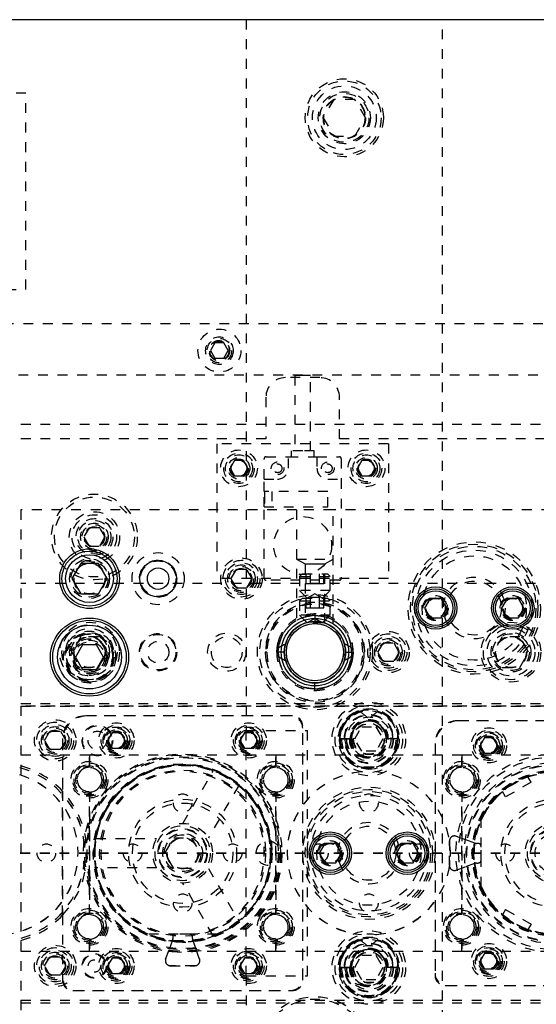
# Model space of a CAD drawing. Header units: inches. Extents: x 220 to 877, y 4 to 174.
# Tile 60 of 256: x 242.24 to 247.51, y 37.14 to 47.18. Entities that reach past the tile are written whole.
import ezdxf

# ---------------------------------------------------------------- set-up
doc = ezdxf.new("R2010")
doc.units = ezdxf.units.IN
doc.header["$LTSCALE"] = 0.5
doc.header["$MEASUREMENT"] = 0
doc.linetypes.add('HIDDEN', pattern=[0.225, 0.15, -0.075])
doc.linetypes.add('PHANTOM', pattern=[0.25, 0.125, -0.025, 0.025, -0.025, 0.025, -0.025])
doc.layers.add('SID-M-H', color=4, linetype='HIDDEN')
doc.layers.add('SID-M-S', color=105, linetype='Continuous')

msp = doc.modelspace()

# ---------------------------------------------------------------- linework, layer by layer
at = {"color": 7, "linetype": 'PHANTOM', "lineweight": 35}
msp.add_line((268.94306, 38.67957), (220.40166, 38.67957), dxfattribs=at)
at = {"layer": 'SID-M-H'}
for p, q in [((244.54957, 47.17957), (244.54957, 39.92957)), ((246.54957, 30.17957), (246.54957, 47.17957)), ((242.29957, 46.42957), (239.29957, 46.42957)), ((242.29957, 44.42957), (242.29957, 46.42957)), ((245.44131, 46.36707), (245.33306, 46.17957)), ((245.65782, 46.36707), (245.44131, 46.36707)), ((245.76607, 46.17957), (245.65782, 46.36707)), ((245.33306, 46.17957), (245.44131, 45.99207)), ((245.65782, 45.99207), (245.76607, 46.17957)), ((245.44131, 45.99207), (245.65782, 45.99207)), ((239.29957, 44.42957), (242.29957, 44.42957)), ((249.77457, 44.07957), (239.77457, 44.07957)), ((244.22953, 43.88257), (244.1845, 43.80457)), ((244.3196, 43.88257), (244.22953, 43.88257)), ((244.36463, 43.80457), (244.3196, 43.88257)), ((244.1845, 43.80457), (244.22953, 43.72657)), ((244.3196, 43.72657), (244.36463, 43.80457)), ((244.22953, 43.72657), (244.3196, 43.72657)), ((248.92457, 43.55457), (239.04957, 43.55457)), ((245.29957, 43.52957), (244.94957, 43.52957)), ((245.12456, 43.55064), (245.04582, 43.55064)), ((245.04582, 43.55064), (245.04582, 42.78173)), ((245.2033, 43.55064), (245.12456, 43.55064)), ((245.2033, 42.78173), (245.2033, 43.55064)), ((244.74957, 43.32957), (244.74957, 42.90457)), ((245.49957, 42.90457), (245.49957, 43.32957)), ((239.04957, 43.05457), (248.92457, 43.05457)), ((244.74957, 42.90457), (239.77457, 42.90457)), ((248.39957, 42.90457), (245.49957, 42.90457)), ((244.24957, 42.85457), (244.24957, 41.47957)), ((245.99957, 42.85457), (244.24957, 42.85457)), ((245.12456, 42.78173), (245.00645, 42.78173)), ((245.00645, 42.78173), (245.00645, 42.72268)), ((245.24267, 42.78173), (245.12456, 42.78173)), ((245.24267, 42.72268), (245.24267, 42.78173)), ((245.99957, 42.85457), (245.99957, 41.47957)), ((244.42946, 42.68269), (244.38436, 42.60457)), ((244.51967, 42.68269), (244.42946, 42.68269)), ((244.56478, 42.60457), (244.51967, 42.68269)), ((244.73086, 42.49433), (244.73086, 42.70299)), ((244.75055, 42.72268), (244.97889, 42.72268)), ((244.97889, 42.60457), (244.97889, 42.72268)), ((244.97889, 42.72268), (245.27023, 42.72268)), ((245.27023, 42.72268), (245.27023, 42.60457)), ((245.27023, 42.72268), (245.49858, 42.72268)), ((245.51826, 42.70299), (245.51826, 42.49433)), ((245.72946, 42.68269), (245.68436, 42.60457)), ((245.81967, 42.68269), (245.72946, 42.68269)), ((245.86478, 42.60457), (245.81967, 42.68269)), ((244.38436, 42.60457), (244.42946, 42.52644)), ((244.51967, 42.52644), (244.56478, 42.60457)), ((245.68436, 42.60457), (245.72946, 42.52644)), ((245.81967, 42.52644), (245.86478, 42.60457)), ((244.42946, 42.52644), (244.51967, 42.52644)), ((244.73086, 42.36835), (244.73086, 42.49433)), ((244.73086, 42.49433), (244.86866, 42.49433)), ((245.38047, 42.49433), (245.51826, 42.49433)), ((245.51826, 42.49433), (245.51826, 41.48252)), ((245.72946, 42.52644), (245.81967, 42.52644)), ((245.38047, 42.36835), (244.73086, 42.36835)), ((244.73086, 42.21086), (244.73086, 42.36835)), ((244.7348, 42.36835), (244.7348, 42.21086)), ((244.73873, 42.32898), (244.7348, 42.32898)), ((244.73873, 42.25023), (244.73873, 42.32898)), ((244.8096, 42.36835), (244.8096, 42.21086)), ((245.38047, 42.21086), (245.38047, 42.36835)), ((242.24957, 42.17957), (242.24957, 35.17957)), ((245.06207, 42.17957), (242.24957, 42.17957)), ((244.73086, 41.48252), (244.73086, 42.21086)), ((244.73086, 42.21086), (245.38047, 42.21086)), ((244.7348, 42.25023), (244.73873, 42.25023)), ((245.06207, 42.17957), (245.06207, 41.01768)), ((245.43707, 42.17957), (245.06207, 42.17957)), ((253.06207, 42.17957), (245.43707, 42.17957)), ((245.43707, 41.01768), (245.43707, 42.17957)), ((242.94544, 41.99832), (242.89131, 41.90457)), ((243.05369, 41.99832), (242.94544, 41.99832)), ((243.10782, 41.90457), (243.05369, 41.99832)), ((242.89131, 41.90457), (242.94544, 41.81082)), ((243.05369, 41.81082), (243.10782, 41.90457)), ((242.94544, 41.81082), (243.05369, 41.81082)), ((245.06207, 41.67957), (245.24957, 41.67957)), ((245.06207, 41.67957), (245.14907, 41.62934)), ((245.24957, 41.67957), (245.43707, 41.67957)), ((245.35007, 41.62934), (245.43707, 41.67957)), ((244.44544, 41.57332), (244.39131, 41.47957)), ((244.55369, 41.57332), (244.44544, 41.57332)), ((244.60782, 41.47957), (244.55369, 41.57332)), ((245.14907, 41.62934), (245.24957, 41.62934)), ((245.14907, 41.62934), (245.14907, 41.02576)), ((245.24957, 41.62934), (245.35007, 41.62934)), ((245.35007, 41.02584), (245.35007, 41.62934)), ((245.99957, 41.47957), (244.24957, 41.47957)), ((244.39131, 41.47957), (244.44544, 41.38582)), ((244.55369, 41.38582), (244.60782, 41.47957)), ((245.12107, 41.52957), (245.09332, 41.50182)), ((245.09332, 41.50182), (245.40582, 41.50182)), ((245.09332, 41.50182), (245.09332, 41.35782)), ((245.12107, 41.52957), (245.37807, 41.52957)), ((245.15939, 41.43114), (245.15939, 41.52957)), ((245.20448, 41.43114), (245.20448, 41.52957)), ((245.29466, 41.43114), (245.29466, 41.52957)), ((245.33975, 41.43114), (245.33975, 41.52957)), ((245.40582, 41.50182), (245.37807, 41.52957)), ((245.40582, 41.35782), (245.40582, 41.50182)), ((256.49957, 41.42957), (242.24957, 41.42957)), ((244.44544, 41.38582), (244.55369, 41.38582)), ((245.49858, 41.46283), (244.75055, 41.46283)), ((245.15939, 41.43114), (245.20448, 41.43114)), ((245.20448, 41.43114), (245.29466, 41.43114)), ((245.29466, 41.43114), (245.33975, 41.43114)), ((245.40582, 41.35782), (245.09332, 41.35782)), ((245.09332, 41.35782), (245.17157, 41.27957)), ((245.12107, 41.27957), (245.09332, 41.25182)), ((245.12107, 41.27957), (245.37807, 41.27957)), ((245.15939, 41.18114), (245.15939, 41.27957)), ((245.24957, 41.3246), (245.17157, 41.27957)), ((245.20448, 41.18114), (245.20448, 41.27957)), ((245.32757, 41.27957), (245.24957, 41.3246)), ((245.29466, 41.18114), (245.29466, 41.27957)), ((245.32757, 41.27957), (245.40582, 41.35782)), ((245.33975, 41.18114), (245.33975, 41.27957)), ((245.40582, 41.25182), (245.37807, 41.27957)), ((245.09332, 41.25182), (245.40582, 41.25182)), ((245.09332, 41.25182), (245.09332, 41.10782)), ((245.15939, 41.18114), (245.20448, 41.18114)), ((245.20448, 41.18114), (245.29466, 41.18114)), ((245.29466, 41.18114), (245.33975, 41.18114)), ((245.40582, 41.10782), (245.40582, 41.25182)), ((245.40582, 41.10782), (245.09332, 41.10782)), ((245.09332, 41.10782), (245.17157, 41.02957)), ((245.24957, 41.0746), (245.17157, 41.02957)), ((245.24957, 41.12022), (245.24957, 41.10466)), ((245.24957, 41.10466), (245.24957, 41.04222)), ((245.32757, 41.02957), (245.24957, 41.0746)), ((245.32757, 41.02957), (245.40582, 41.10782)), ((245.32757, 41.02957), (245.17157, 41.02957)), ((245.24957, 41.04222), (245.24957, 41.04222)), ((242.8595, 40.88557), (242.76943, 40.72957)), ((243.03963, 40.88557), (242.8595, 40.88557)), ((243.1297, 40.72957), (243.03963, 40.88557)), ((244.99922, 40.91685), (244.99922, 40.91685)), ((247.1595, 40.88557), (247.06943, 40.72957)), ((247.33963, 40.88557), (247.1595, 40.88557)), ((247.4297, 40.72957), (247.33963, 40.88557)), ((244.9503, 40.82296), (244.9379, 40.76346)), ((245.89131, 40.72957), (245.94544, 40.82332)), ((245.94544, 40.82332), (246.05369, 40.82332)), ((246.05369, 40.82332), (246.10782, 40.72957)), ((242.76943, 40.72957), (242.8595, 40.57357)), ((243.03963, 40.57357), (243.1297, 40.72957)), ((244.76037, 40.72957), (244.74137, 40.72957)), ((244.93703, 40.72956), (244.87461, 40.72956)), ((244.9379, 40.76346), (244.93618, 40.72122)), ((245.55574, 40.66217), (245.56307, 40.72957)), ((245.56211, 40.72957), (245.62453, 40.72957)), ((245.56307, 40.72957), (245.56257, 40.74716)), ((245.75777, 40.72957), (245.75777, 40.72957)), ((245.81207, 40.72957), (245.81207, 40.72957)), ((245.94544, 40.63582), (245.89131, 40.72957)), ((246.10782, 40.72957), (246.05369, 40.63582)), ((247.06943, 40.72957), (247.1595, 40.57357)), ((247.33963, 40.57357), (247.4297, 40.72957)), ((242.8595, 40.57357), (243.03963, 40.57357)), ((245.54755, 40.63217), (245.55574, 40.66217)), ((246.05369, 40.63582), (245.94544, 40.63582)), ((247.1595, 40.57357), (247.33963, 40.57357)), ((245.19517, 40.42082), (245.19885, 40.4202)), ((245.19885, 40.4202), (245.26416, 40.41641)), ((245.24957, 40.35448), (245.24957, 40.41692)), ((245.24957, 40.33892), (245.24957, 40.35448)), ((242.24957, 40.20457), (256.49957, 40.20457)), ((249.59957, 40.17957), (242.24957, 40.17957)), ((242.24957, 40.17957), (256.49957, 40.17957)), ((245.01957, 40.07957), (242.90457, 40.07957)), ((244.99957, 40.07957), (242.92457, 40.07957)), ((245.99867, 40.06266), (245.98178, 40.07696)), ((245.12457, 37.38457), (245.12457, 39.97457)), ((245.65523, 39.84457), (245.7274, 39.96957)), ((245.7274, 39.96957), (245.87174, 39.96957)), ((245.87174, 39.96957), (245.9439, 39.84457)), ((248.81957, 40.02957), (246.70457, 40.02957)), ((248.79957, 40.02957), (246.72457, 40.02957)), ((242.49131, 39.82957), (242.54544, 39.92332)), ((242.54544, 39.92332), (242.65369, 39.92332)), ((242.65369, 39.92332), (242.70782, 39.82957)), ((243.17946, 39.90769), (243.13436, 39.82957)), ((243.26967, 39.90769), (243.17946, 39.90769)), ((243.31478, 39.82957), (243.26967, 39.90769)), ((244.52946, 39.90769), (244.48436, 39.82957)), ((244.61967, 39.90769), (244.52946, 39.90769)), ((244.54957, 37.42957), (244.54957, 39.92957)), ((244.54957, 39.92957), (245.17457, 39.92957)), ((244.66478, 39.82957), (244.61967, 39.90769)), ((245.12457, 37.40457), (245.12457, 39.95457)), ((245.17457, 37.42957), (245.17457, 39.92957)), ((245.95273, 39.94327), (245.95844, 39.92103)), ((242.54544, 39.73582), (242.49131, 39.82957)), ((242.70782, 39.82957), (242.65369, 39.73582)), ((242.67457, 39.84957), (242.67457, 39.31202)), ((242.67457, 39.82957), (242.67457, 39.31202)), ((243.13436, 39.82957), (243.17946, 39.75144)), ((243.26967, 39.75144), (243.31478, 39.82957)), ((244.48436, 39.82957), (244.52946, 39.75144)), ((244.61967, 39.75144), (244.66478, 39.82957)), ((245.52103, 39.84457), (245.49731, 39.84457)), ((245.61735, 39.84457), (245.50426, 39.84457)), ((245.50426, 39.84457), (245.61735, 39.84457)), ((245.6243, 39.84457), (245.52103, 39.84457)), ((245.7274, 39.71957), (245.65523, 39.84457)), ((245.9439, 39.84457), (245.87174, 39.71957)), ((245.9764, 39.84457), (245.97484, 39.84457)), ((245.98178, 39.84457), (245.9764, 39.84457)), ((245.98939, 39.84457), (245.98178, 39.84457)), ((246.04453, 39.84457), (245.98939, 39.84457)), ((246.09488, 39.84457), (246.04453, 39.84457)), ((246.10026, 39.84457), (246.09488, 39.84457)), ((246.10026, 39.84457), (246.10182, 39.84457)), ((246.47457, 39.79957), (246.47457, 37.43457)), ((246.47457, 39.77957), (246.47457, 37.45457)), ((246.97946, 39.85769), (246.93436, 39.77957)), ((246.93436, 39.77957), (246.97946, 39.70144)), ((247.06967, 39.85769), (246.97946, 39.85769)), ((247.11478, 39.77957), (247.06967, 39.85769)), ((247.06967, 39.70144), (247.11478, 39.77957)), ((242.94957, 39.67957), (241.04957, 39.67957)), ((242.65369, 39.73582), (242.54544, 39.73582)), ((242.94957, 39.67957), (242.94957, 39.55557)), ((244.84957, 39.67957), (242.94957, 39.67957)), ((242.94957, 39.55557), (242.94957, 39.67957)), ((243.17946, 39.75144), (243.26967, 39.75144)), ((244.52946, 39.75144), (244.61967, 39.75144)), ((244.84957, 39.67957), (244.84957, 39.55557)), ((244.84957, 39.55557), (244.84957, 39.67957)), ((246.74957, 39.67957), (244.84957, 39.67957)), ((245.87174, 39.71957), (245.7274, 39.71957)), ((246.74957, 39.67957), (246.74957, 39.55557)), ((246.74957, 39.55557), (246.74957, 39.67957)), ((248.64957, 39.67957), (246.74957, 39.67957)), ((246.97946, 39.70144), (247.06967, 39.70144)), ((243.82457, 39.50963), (243.82453, 39.51002)), ((243.90216, 38.98405), (244.21185, 39.52045)), ((243.9746, 39.51002), (243.97457, 39.50963)), ((245.72457, 39.50963), (245.72453, 39.51002)), ((245.8746, 39.51002), (245.87457, 39.50963)), ((244.47166, 39.37045), (244.16197, 38.83405)), ((247.45486, 39.40341), (247.19505, 39.25341)), ((247.45486, 39.40341), (247.42283, 39.45889)), ((242.67457, 39.31202), (242.67457, 38.04711)), ((242.67457, 38.04711), (242.67457, 39.31202)), ((242.94957, 39.30357), (242.94957, 38.05557)), ((242.94957, 38.05557), (242.94957, 39.30357)), ((244.84957, 39.30357), (244.84957, 38.05557)), ((244.84957, 38.05557), (244.84957, 39.30357)), ((246.74957, 39.30357), (246.74957, 38.05557)), ((246.74957, 38.05557), (246.74957, 39.30357)), ((247.19505, 39.25341), (247.16302, 39.30889)), ((246.94557, 38.33984), (246.94557, 39.01929)), ((243.0152, 38.82957), (243.63458, 38.82957)), ((243.71943, 38.67957), (243.8095, 38.83557)), ((243.8095, 38.83557), (243.98963, 38.83557)), ((243.98963, 38.83557), (244.0797, 38.67957)), ((246.62257, 38.80566), (246.62257, 38.55347)), ((246.62257, 38.55347), (246.62257, 38.80566)), ((246.88216, 38.78258), (246.68967, 38.85264)), ((246.68967, 38.85264), (246.87915, 38.78368)), ((246.91457, 38.77957), (246.89926, 38.77957)), ((242.8995, 38.75453), (242.89989, 38.75457)), ((242.99924, 38.75457), (242.99964, 38.75453)), ((243.8095, 38.52357), (243.71943, 38.67957)), ((244.0797, 38.67957), (243.98963, 38.52357)), ((244.7995, 38.75453), (244.79989, 38.75457)), ((246.94457, 38.60957), (246.94457, 38.74957)), ((242.89989, 38.60457), (242.8995, 38.6046)), ((242.99964, 38.6046), (242.99924, 38.60457)), ((244.79989, 38.60457), (244.7995, 38.6046)), ((246.68967, 38.50649), (246.88216, 38.57655)), ((246.87915, 38.57545), (246.68967, 38.50649)), ((246.89926, 38.57957), (246.91457, 38.57957)), ((243.63458, 38.52957), (243.0152, 38.52957)), ((243.98963, 38.52357), (243.8095, 38.52357)), ((244.16197, 38.52508), (244.47166, 37.98868)), ((244.21185, 37.83868), (243.90216, 38.37508)), ((247.19505, 38.10572), (247.16302, 38.05024)), ((247.19505, 38.10572), (247.45486, 37.95572)), ((242.67457, 38.04711), (242.67457, 37.40457)), ((242.67457, 38.04711), (242.67457, 37.38457)), ((247.45486, 37.95572), (247.42283, 37.90024)), ((244.25401, 37.85557), (243.54512, 37.85557)), ((243.96957, 37.85457), (243.82957, 37.85457)), ((242.94957, 37.80357), (242.94957, 37.67957)), ((242.94957, 37.67957), (242.94957, 37.80357)), ((243.79655, 37.79216), (243.72649, 37.59967)), ((243.72649, 37.59967), (243.79527, 37.78865)), ((243.79957, 37.82457), (243.79957, 37.80926)), ((243.82453, 37.84911), (243.82457, 37.8495)), ((243.97457, 37.8495), (243.9746, 37.84911)), ((243.99957, 37.80926), (243.99957, 37.82457)), ((244.07264, 37.59967), (244.00258, 37.79216)), ((244.00386, 37.78865), (244.07264, 37.59967)), ((244.84957, 37.80357), (244.84957, 37.67957)), ((244.84957, 37.67957), (244.84957, 37.80357)), ((245.72453, 37.84911), (245.72457, 37.8495)), ((245.87457, 37.8495), (245.8746, 37.84911)), ((246.74957, 37.80357), (246.74957, 37.67957)), ((246.74957, 37.67957), (246.74957, 37.80357)), ((241.04957, 37.67957), (242.94957, 37.67957)), ((242.94957, 37.67957), (244.84957, 37.67957)), ((244.84957, 37.67957), (246.74957, 37.67957)), ((245.99867, 37.73266), (245.98178, 37.74696)), ((246.74957, 37.67957), (248.64957, 37.67957)), ((246.97946, 37.65769), (246.93436, 37.57957)), ((247.06967, 37.65769), (246.97946, 37.65769)), ((247.11478, 37.57957), (247.06967, 37.65769)), ((242.49131, 37.52957), (242.54544, 37.62332)), ((242.54544, 37.62332), (242.65369, 37.62332)), ((242.65369, 37.62332), (242.70782, 37.52957)), ((243.17946, 37.60769), (243.13436, 37.52957)), ((243.26967, 37.60769), (243.17946, 37.60769)), ((243.31478, 37.52957), (243.26967, 37.60769)), ((244.52946, 37.60769), (244.48436, 37.52957)), ((244.61967, 37.60769), (244.52946, 37.60769)), ((244.66478, 37.52957), (244.61967, 37.60769)), ((245.65523, 37.51457), (245.7274, 37.63957)), ((245.7274, 37.63957), (245.87174, 37.63957)), ((245.87174, 37.63957), (245.9439, 37.51457)), ((245.95273, 37.61327), (245.95844, 37.59103)), ((246.93436, 37.57957), (246.97946, 37.50144)), ((247.06967, 37.50144), (247.11478, 37.57957)), ((242.54544, 37.43582), (242.49131, 37.52957)), ((242.70782, 37.52957), (242.65369, 37.43582)), ((243.13436, 37.52957), (243.17946, 37.45144)), ((243.26967, 37.45144), (243.31478, 37.52957)), ((243.77347, 37.53257), (244.02566, 37.53257)), ((244.02566, 37.53257), (243.77347, 37.53257)), ((244.48436, 37.52957), (244.52946, 37.45144)), ((244.61967, 37.45144), (244.66478, 37.52957)), ((245.52103, 37.51457), (245.49731, 37.51457)), ((245.61735, 37.51457), (245.50426, 37.51457)), ((245.50426, 37.51457), (245.61735, 37.51457)), ((245.6243, 37.51457), (245.52103, 37.51457)), ((245.7274, 37.38957), (245.65523, 37.51457)), ((245.9439, 37.51457), (245.87174, 37.38957)), ((245.9764, 37.51457), (245.97484, 37.51457)), ((245.98178, 37.51457), (245.9764, 37.51457)), ((245.98939, 37.51457), (245.98178, 37.51457)), ((246.04453, 37.51457), (245.98939, 37.51457)), ((246.09488, 37.51457), (246.04453, 37.51457)), ((246.10026, 37.51457), (246.09488, 37.51457)), ((246.10026, 37.51457), (246.10182, 37.51457)), ((246.97946, 37.50144), (247.06967, 37.50144)), ((242.65369, 37.43582), (242.54544, 37.43582)), ((243.17946, 37.45144), (243.26967, 37.45144)), ((244.52946, 37.45144), (244.61967, 37.45144)), ((244.54957, 37.42957), (245.17457, 37.42957)), ((244.54957, 37.42957), (244.54957, 30.17957)), ((245.87174, 37.38957), (245.7274, 37.38957)), ((242.77957, 37.27957), (245.01957, 37.27957)), ((242.79957, 37.27957), (244.99957, 37.27957)), ((246.57957, 37.32957), (248.81957, 37.32957)), ((246.59957, 37.32957), (248.79957, 37.32957)), ((242.24957, 37.17957), (249.59957, 37.17957)), ((242.24957, 37.17957), (256.49957, 37.17957)), ((242.24957, 37.15457), (256.49957, 37.15457))]:
    msp.add_line(p, q, dxfattribs=at)
for centre, radius in [((245.54957, 46.17957), 0.3985), ((245.54957, 46.17957), 0.375), ((245.54957, 46.17957), 0.325), ((245.54957, 46.17957), 0.2655), ((245.54957, 46.17957), 0.25), ((245.54957, 46.17957), 0.21542), ((245.54957, 46.17957), 0.21515), ((245.54957, 46.17957), 0.21463), ((245.54957, 46.17957), 0.21095), ((244.27457, 43.80457), 0.2185), ((244.27457, 43.80457), 0.1405), ((244.27457, 43.80457), 0.125), ((244.27457, 43.80457), 0.10497), ((244.27457, 43.80457), 0.1047), ((244.27457, 43.80457), 0.10418), ((244.27457, 43.80457), 0.1005), ((244.27457, 43.80457), 0.0975), ((244.47457, 42.60457), 0.1875), ((245.77457, 42.60457), 0.1875), ((244.47457, 42.60457), 0.156), ((244.47457, 42.60457), 0.137), ((244.47457, 42.60457), 0.1105), ((244.47457, 42.60457), 0.095), ((244.47457, 42.60457), 0.08397), ((244.47457, 42.60457), 0.0837), ((244.47457, 42.60457), 0.08318), ((244.47457, 42.60457), 0.0795), ((245.77457, 42.60457), 0.156), ((245.77457, 42.60457), 0.137), ((245.77457, 42.60457), 0.1105), ((245.77457, 42.60457), 0.095), ((245.77457, 42.60457), 0.08397), ((245.77457, 42.60457), 0.0837), ((245.77457, 42.60457), 0.08318), ((245.77457, 42.60457), 0.0795), ((244.86866, 42.60457), 0.06496), ((244.86867, 42.60457), 0.0445), ((245.38047, 42.60457), 0.06496), ((245.38047, 42.60457), 0.0445), ((242.99957, 41.90457), 0.4375), ((242.99957, 41.90457), 0.4075), ((242.99957, 41.90457), 0.25687), ((242.99957, 41.90457), 0.22687), ((242.99957, 41.90457), 0.1875), ((242.99957, 41.90457), 0.16781), ((245.12456, 41.81716), 0.29528), ((242.99957, 41.90457), 0.1405), ((242.99957, 41.90457), 0.125), ((242.99957, 41.90457), 0.10497), ((242.99957, 41.90457), 0.1047), ((242.99957, 41.90457), 0.10418), ((242.99957, 41.90457), 0.1005), ((246.87457, 41.17957), 0.675), ((246.87457, 41.17957), 0.65), ((246.87457, 41.17957), 0.62992), ((242.94957, 41.47957), 0.203), ((243.64957, 41.47957), 0.26565), ((244.49957, 41.47957), 0.211), ((246.87457, 41.17957), 0.59055), ((246.87457, 41.17957), 0.5315), ((242.94957, 41.47957), 0.1875), ((242.94957, 41.47957), 0.16072), ((242.94957, 41.47957), 0.16045), ((242.94957, 41.47957), 0.15993), ((242.94957, 41.47957), 0.15625), ((243.64957, 41.47957), 0.19), ((243.64957, 41.47957), 0.1805), ((244.49957, 41.47957), 0.1875), ((244.49957, 41.47957), 0.1625), ((244.49957, 41.47957), 0.1405), ((244.49957, 41.47957), 0.125), ((244.49957, 41.47957), 0.10497), ((244.49957, 41.47957), 0.1047), ((244.49957, 41.47957), 0.10418), ((244.49957, 41.47957), 0.1005), ((246.87457, 41.17957), 0.31496), ((246.87457, 41.17957), 0.27559), ((245.24957, 40.72957), 0.5875), ((245.24957, 40.72957), 0.5625), ((246.48087, 41.17957), 0.12795), ((246.48087, 41.17957), 0.11811), ((246.48087, 41.17957), 0.10289), ((246.48087, 41.17957), 0.10262), ((246.48087, 41.17957), 0.1021), ((246.48087, 41.17957), 0.09843), ((247.26827, 41.17957), 0.12795), ((247.26827, 41.17957), 0.11811), ((247.26827, 41.17957), 0.10289), ((247.26827, 41.17957), 0.10262), ((247.26827, 41.17957), 0.1021), ((247.26827, 41.17957), 0.09843), ((245.24957, 40.72957), 0.5), ((242.94957, 40.72957), 0.3045), ((242.94957, 40.72957), 0.28125), ((242.94957, 40.72957), 0.24375), ((245.24957, 40.72957), 0.29167), ((247.24957, 40.72957), 0.3045), ((247.24957, 40.72957), 0.28125), ((247.24957, 40.72957), 0.24375), ((242.94957, 40.67957), 0.2655), ((242.94957, 40.67957), 0.25), ((242.94957, 40.67957), 0.24219), ((242.94957, 40.67957), 0.23438), ((242.94957, 40.72957), 0.203), ((242.94957, 40.72957), 0.1875), ((242.94957, 40.67957), 0.1875), ((242.94957, 40.72957), 0.16072), ((242.94957, 40.72957), 0.16045), ((242.94957, 40.72957), 0.15993), ((242.94957, 40.72957), 0.15625), ((243.64957, 40.72957), 0.19), ((243.64957, 40.72957), 0.1875), ((243.64957, 40.72957), 0.1805), ((244.34957, 40.72957), 0.195), ((244.34957, 40.72957), 0.15625), ((245.99957, 40.72957), 0.211), ((245.99957, 40.72957), 0.1875), ((245.99957, 40.72957), 0.1625), ((245.99957, 40.72957), 0.1405), ((247.24957, 40.72957), 0.203), ((247.24957, 40.72957), 0.1875), ((247.24957, 40.72957), 0.16072), ((247.24957, 40.72957), 0.16045), ((247.24957, 40.72957), 0.15993), ((247.24957, 40.72957), 0.15625), ((242.94957, 40.67957), 0.17188), ((242.94957, 40.67957), 0.15625), ((243.64957, 40.72957), 0.1095), ((245.99957, 40.72957), 0.125), ((245.99957, 40.72957), 0.10497), ((245.99957, 40.72957), 0.1047), ((245.99957, 40.72957), 0.10418), ((245.99957, 40.72957), 0.1005), ((245.79957, 39.84457), 0.375), ((245.79957, 39.84457), 0.34375), ((245.79957, 39.84457), 0.31), ((245.79957, 39.84457), 0.28906), ((245.79957, 39.84457), 0.25), ((245.79957, 39.84457), 0.245), ((245.79957, 39.84457), 0.225), ((242.59957, 39.82957), 0.211), ((242.59957, 39.82957), 0.1875), ((242.59957, 39.82957), 0.1625), ((242.59957, 39.82957), 0.1405), ((243.02957, 39.82957), 0.15625), ((243.02957, 39.82957), 0.15013), ((243.22457, 39.82957), 0.1795), ((243.22457, 39.82957), 0.156), ((243.22457, 39.82957), 0.137), ((244.57457, 39.82957), 0.1795), ((244.57457, 39.82957), 0.156), ((244.57457, 39.82957), 0.137), ((245.79957, 39.84457), 0.16), ((245.79957, 39.84457), 0.16), ((245.79957, 39.84457), 0.155), ((242.59957, 39.82957), 0.125), ((242.59957, 39.82957), 0.10497), ((242.59957, 39.82957), 0.1047), ((242.59957, 39.82957), 0.10418), ((242.59957, 39.82957), 0.1005), ((243.02957, 39.82957), 0.09425), ((243.22457, 39.82957), 0.125), ((243.22457, 39.82957), 0.1105), ((243.22457, 39.82957), 0.095), ((243.22457, 39.82957), 0.08397), ((243.22457, 39.82957), 0.0837), ((243.22457, 39.82957), 0.08318), ((243.22457, 39.82957), 0.0795), ((244.57457, 39.82957), 0.125), ((244.57457, 39.82957), 0.1105), ((244.57457, 39.82957), 0.095), ((244.57457, 39.82957), 0.08397), ((244.57457, 39.82957), 0.0837), ((244.57457, 39.82957), 0.08318), ((244.57457, 39.82957), 0.0795), ((247.02457, 39.77957), 0.1795), ((247.02457, 39.77957), 0.156), ((247.02457, 39.77957), 0.137), ((247.02457, 39.77957), 0.125), ((247.02457, 39.77957), 0.1105), ((247.02457, 39.77957), 0.095), ((247.02457, 39.77957), 0.08397), ((247.02457, 39.77957), 0.0837), ((247.02457, 39.77957), 0.08318), ((247.02457, 39.77957), 0.0795), ((243.89957, 38.67957), 1.0125), ((243.89957, 38.67957), 1), ((243.89957, 38.67957), 0.98425), ((247.69957, 38.67957), 1.0125), ((247.69957, 38.67957), 0.98425), ((242.94957, 39.42957), 0.1875), ((242.94957, 39.42957), 0.17), ((242.94957, 39.42957), 0.15625), ((242.94957, 39.42957), 0.14062), ((243.89957, 38.67957), 0.975), ((243.89957, 38.67957), 0.912), ((243.89957, 38.67957), 0.90551), ((243.89957, 38.67957), 0.9), ((243.89957, 38.67957), 0.899), ((243.89957, 38.67957), 0.895), ((244.84957, 39.42957), 0.1875), ((244.84957, 39.42957), 0.17), ((244.84957, 39.42957), 0.15625), ((244.84957, 39.42957), 0.14062), ((246.74957, 39.42957), 0.1875), ((246.74957, 39.42957), 0.17), ((246.74957, 39.42957), 0.15625), ((246.74957, 39.42957), 0.14062), ((247.69957, 38.67957), 0.925), ((247.69957, 38.67957), 0.90551), ((247.69957, 38.67957), 0.9), ((242.94957, 39.42957), 0.125), ((243.89957, 38.67957), 0.84646), ((244.84957, 39.42957), 0.125), ((246.74957, 39.42957), 0.125), ((247.69957, 38.67957), 0.84646), ((247.69957, 38.67957), 0.842), ((247.69957, 38.67957), 0.83), ((247.69957, 38.67957), 0.829), ((247.69957, 38.67957), 0.825), ((243.89957, 39.18957), 0.0945), ((245.79957, 38.67957), 0.675), ((245.79957, 38.67957), 0.65), ((245.79957, 38.67957), 0.62992), ((245.79957, 38.67957), 0.59055), ((245.79957, 39.18957), 0.0945), ((243.89957, 38.67957), 0.55118), ((243.89957, 38.67957), 0.51181), ((245.79957, 38.67957), 0.5315), ((247.69957, 38.67957), 0.55118), ((247.69957, 38.67957), 0.51181), ((243.89957, 38.67957), 0.3045), ((243.89957, 38.67957), 0.28125), ((245.79957, 38.67957), 0.31496), ((247.69957, 38.67957), 0.3045), ((247.69957, 38.67957), 0.28125), ((243.89957, 38.67957), 0.25), ((243.89957, 38.67957), 0.24375), ((243.89957, 38.67957), 0.203), ((243.89957, 38.67957), 0.1875), ((245.79957, 38.67957), 0.27559), ((247.69957, 38.67957), 0.25), ((247.69957, 38.67957), 0.24375), ((247.69957, 38.67957), 0.203), ((242.50957, 38.67957), 0.0945), ((243.38957, 38.67957), 0.0945), ((243.89957, 38.67957), 0.16072), ((243.89957, 38.67957), 0.16045), ((243.89957, 38.67957), 0.15993), ((243.89957, 38.67957), 0.15625), ((244.40957, 38.67957), 0.0945), ((244.77457, 38.67957), 0.125), ((245.28957, 38.67957), 0.0945), ((245.40587, 38.67957), 0.12795), ((245.40587, 38.67957), 0.11811), ((245.40587, 38.67957), 0.10289), ((245.40587, 38.67957), 0.10262), ((245.40587, 38.67957), 0.1021), ((245.40587, 38.67957), 0.09843), ((246.19327, 38.67957), 0.12795), ((246.19327, 38.67957), 0.11811), ((246.19327, 38.67957), 0.10289), ((246.19327, 38.67957), 0.10262), ((246.19327, 38.67957), 0.1021), ((246.19327, 38.67957), 0.09843), ((246.30957, 38.67957), 0.0945), ((247.18957, 38.67957), 0.0945), ((243.89957, 38.16957), 0.0945), ((245.79957, 38.16957), 0.0945), ((242.94957, 37.92957), 0.1875), ((242.94957, 37.92957), 0.17), ((242.94957, 37.92957), 0.15625), ((242.94957, 37.92957), 0.14062), ((244.84957, 37.92957), 0.1875), ((244.84957, 37.92957), 0.17), ((244.84957, 37.92957), 0.15625), ((244.84957, 37.92957), 0.14062), ((246.74957, 37.92957), 0.1875), ((246.74957, 37.92957), 0.17), ((246.74957, 37.92957), 0.15625), ((246.74957, 37.92957), 0.14062), ((242.94957, 37.92957), 0.125), ((244.84957, 37.92957), 0.125), ((246.74957, 37.92957), 0.125), ((245.79957, 37.51457), 0.375), ((245.79957, 37.51457), 0.34375), ((245.79957, 37.51457), 0.31), ((245.79957, 37.51457), 0.28906), ((245.79957, 37.51457), 0.25), ((245.79957, 37.51457), 0.245), ((247.02457, 37.57957), 0.1795), ((242.59957, 37.52957), 0.211), ((242.59957, 37.52957), 0.1875), ((242.59957, 37.52957), 0.1625), ((242.59957, 37.52957), 0.1405), ((242.59957, 37.52957), 0.125), ((242.99957, 37.52957), 0.125), ((243.22457, 37.52957), 0.1795), ((243.22457, 37.52957), 0.156), ((243.22457, 37.52957), 0.137), ((243.22457, 37.52957), 0.125), ((244.57457, 37.52957), 0.1795), ((244.57457, 37.52957), 0.156), ((244.57457, 37.52957), 0.137), ((244.57457, 37.52957), 0.125), ((245.79957, 37.51457), 0.225), ((245.79957, 37.51457), 0.16), ((245.79957, 37.51457), 0.16), ((245.79957, 37.51457), 0.155), ((247.02457, 37.57957), 0.156), ((247.02457, 37.57957), 0.137), ((247.02457, 37.57957), 0.125), ((247.02457, 37.57957), 0.1105), ((247.02457, 37.57957), 0.095), ((247.02457, 37.57957), 0.08397), ((247.02457, 37.57957), 0.0837), ((247.02457, 37.57957), 0.08318), ((247.02457, 37.57957), 0.0795), ((242.59957, 37.52957), 0.10497), ((242.59957, 37.52957), 0.1047), ((242.59957, 37.52957), 0.10418), ((242.59957, 37.52957), 0.1005), ((242.99957, 37.52957), 0.11888), ((242.99957, 37.52957), 0.063), ((243.22457, 37.52957), 0.1105), ((243.22457, 37.52957), 0.095), ((243.22457, 37.52957), 0.08397), ((243.22457, 37.52957), 0.0837), ((243.22457, 37.52957), 0.08318), ((243.22457, 37.52957), 0.0795), ((244.57457, 37.52957), 0.1105), ((244.57457, 37.52957), 0.095), ((244.57457, 37.52957), 0.08397), ((244.57457, 37.52957), 0.0837), ((244.57457, 37.52957), 0.08318), ((244.57457, 37.52957), 0.0795), ((245.24957, 36.62957), 0.5875), ((245.24957, 36.62957), 0.5625)]:
    msp.add_circle(centre, radius, dxfattribs=at)
for centre, radius, start, end in [((244.94957, 43.32957), 0.2, 90, 180), ((245.29957, 43.32957), 0.2, 0, 90), ((244.75055, 42.70299), 0.01969, 90, 180), ((245.49858, 42.70299), 0.01969, 0, 90), ((244.86866, 42.60457), 0.11024, 270, 0), ((245.38047, 42.60457), 0.11024, 180, 270), ((244.75055, 41.48252), 0.01969, 180, 270), ((245.49858, 41.48252), 0.01969, 270, 0), ((245.24957, 40.72957), 0.5082, 0, 180), ((245.24957, 40.72957), 0.4892, 0, 180), ((245.24957, 40.72957), 0.3135, 71.370003, 90.58679), ((245.24957, 40.72957), 0.5082, 180, 0), ((245.24957, 40.72957), 0.4892, 180, 0), ((242.92457, 39.82957), 0.25, 90, 180), ((242.90457, 39.84957), 0.23, 90, 180), ((244.99957, 39.95457), 0.125, 0, 90), ((245.01957, 39.97457), 0.105, 0, 90), ((245.79521, 39.85112), 0.29796, 32.967817, 181.2606), ((245.80304, 39.84954), 0.29882, 359.046609, 180.953391), ((245.79682, 39.84656), 0.29257, 107.486382, 180.391472), ((245.79957, 39.84457), 0.29531, 51.900706, 0), ((245.80639, 39.85267), 0.28553, 46.151027, 72.926722), ((245.79118, 39.84779), 0.19063, 359.029966, 180.970034), ((245.80795, 39.84779), 0.19063, 359.029966, 180.970034), ((245.79747, 39.84694), 0.18013, 82.171105, 180.755124), ((245.79957, 39.84457), 0.18221, 32.80047, 360), ((245.8045, 39.84824), 0.17926, 98.7849, 156.042842), ((245.80166, 39.84694), 0.18013, 359.244876, 97.828895), ((245.79463, 39.84824), 0.17926, 23.957158, 81.2151), ((246.72457, 39.77957), 0.25, 90, 180), ((246.70457, 39.79957), 0.23, 90, 180), ((245.79957, 39.84457), 0.18221, 360, 31.568385), ((245.7961, 39.83959), 0.29882, 179.046609, 0.953391), ((245.80304, 39.83959), 0.29882, 179.046609, 0.953391), ((245.79118, 39.83979), 0.28696, 179.046609, 0.953391), ((245.80795, 39.83979), 0.28696, 179.046609, 0.953391), ((245.79118, 39.84134), 0.19063, 179.029966, 0.970034), ((245.80651, 39.84377), 0.20593, 179.77925, 237.841599), ((245.80795, 39.84134), 0.19063, 179.029966, 0.970034), ((245.7961, 39.84154), 0.17877, 179.029966, 0.970034), ((245.80304, 39.84154), 0.17877, 179.029966, 0.970034), ((241.99957, 38.67957), 0.90344, 4.761936, 175.238064), ((241.99957, 38.67957), 0.90305, 4.761936, 175.238064), ((241.99957, 38.67957), 0.925, 43.136259, 74.31965), ((243.89957, 38.67957), 0.90344, 4.761936, 175.238064), ((243.89957, 38.67957), 0.90305, 4.761936, 175.238064), ((243.89957, 38.67957), 0.897, 293.275184, 246.724816), ((243.89957, 38.67957), 0.897, 276.676817, 263.323183), ((241.99957, 38.67957), 0.83344, 275.16293, 84.83707), ((241.99957, 38.67957), 0.83384, 275.16293, 84.83707), ((242.94957, 39.42957), 0.126, 90, 270), ((242.94957, 39.42957), 0.126, 270, 90), ((243.89957, 38.67957), 0.83384, 95.16293, 264.83707), ((243.89957, 38.67957), 0.83344, 95.16293, 264.83707), ((243.89957, 38.67957), 0.83344, 275.16293, 84.83707), ((243.89957, 38.67957), 0.83384, 275.16293, 84.83707), ((244.84957, 39.42957), 0.126, 90, 270), ((244.84957, 39.42957), 0.126, 270, 90), ((245.79957, 38.67957), 0.83384, 95.16293, 264.83707), ((245.79957, 38.67957), 0.83344, 95.16293, 264.83707), ((245.79957, 38.67957), 0.83344, 275.16293, 84.83707), ((245.79957, 38.67957), 0.83384, 275.16293, 84.83707), ((246.74957, 39.42957), 0.126, 90, 270), ((246.74957, 39.42957), 0.126, 270, 90), ((247.69957, 38.67957), 0.83384, 95.16293, 264.83707), ((247.69957, 38.67957), 0.83344, 95.16293, 264.83707), ((247.69957, 38.67957), 0.827, 187.232268, 172.767732), ((247.69957, 38.67957), 0.827, 204.254589, 155.745411), ((241.99957, 38.67957), 0.925, 316.863741, 43.136259), ((246.67257, 38.80566), 0.05, 70, 180), ((246.67257, 38.80566), 0.05, 70, 180), ((247.69957, 38.67957), 0.827, 172.767732, 187.232268), ((246.89926, 38.82957), 0.05, 250, 270), ((246.91457, 38.74957), 0.03, 0, 90), ((241.99957, 38.67957), 0.90344, 184.761936, 355.238064), ((241.99957, 38.67957), 0.90305, 184.761936, 355.238064), ((243.89957, 38.67957), 0.90344, 184.761936, 355.238064), ((243.89957, 38.67957), 0.90305, 184.761936, 355.238064), ((246.89926, 38.52957), 0.05, 90, 110), ((246.91457, 38.60957), 0.03, 270, 0), ((246.67257, 38.55347), 0.05, 180, 290), ((246.67257, 38.55347), 0.05, 180, 290), ((242.94957, 37.92957), 0.126, 90, 270), ((242.94957, 37.92957), 0.126, 270, 90), ((244.84957, 37.92957), 0.126, 90, 270), ((244.84957, 37.92957), 0.126, 270, 90), ((246.74957, 37.92957), 0.126, 90, 270), ((246.74957, 37.92957), 0.126, 270, 90), ((241.99957, 38.67957), 0.925, 285.68035, 316.863741), ((243.82957, 37.82457), 0.03, 90, 180), ((243.96957, 37.82457), 0.03, 0, 90), ((243.89957, 38.67957), 0.897, 263.323183, 276.676817), ((243.74957, 37.80926), 0.05, 340, 0), ((244.04957, 37.80926), 0.05, 180, 200), ((245.79521, 37.52112), 0.29796, 32.967817, 181.2606), ((245.80304, 37.51954), 0.29882, 359.046609, 180.953391), ((245.79682, 37.51656), 0.29257, 107.486382, 180.391472), ((245.79957, 37.51457), 0.29531, 51.900706, 0), ((245.80639, 37.52267), 0.28553, 46.151027, 72.926722), ((245.79118, 37.51779), 0.19063, 359.029966, 180.970034), ((245.80795, 37.51779), 0.19063, 359.029966, 180.970034), ((245.79747, 37.51694), 0.18013, 82.171105, 180.755124), ((245.79957, 37.51457), 0.18221, 32.80047, 0), ((245.8045, 37.51824), 0.17926, 98.7849, 156.042842), ((245.80166, 37.51694), 0.18013, 359.244876, 97.828895), ((245.79463, 37.51824), 0.17926, 23.957158, 81.2151), ((243.77347, 37.58257), 0.05, 160, 270), ((243.77347, 37.58257), 0.05, 160, 270), ((244.02566, 37.58257), 0.05, 270, 20), ((244.02566, 37.58257), 0.05, 270, 20), ((245.79957, 37.51457), 0.18221, 0, 32.80047), ((245.7961, 37.50959), 0.29882, 179.046609, 0.953391), ((245.80304, 37.50959), 0.29882, 179.046609, 0.953391), ((245.79118, 37.50979), 0.28696, 179.046609, 0.953391), ((245.80795, 37.50979), 0.28696, 179.046609, 0.953391), ((245.79118, 37.51134), 0.19063, 179.029966, 0.970034), ((245.80651, 37.51377), 0.20593, 179.77925, 237.841599), ((245.7961, 37.51154), 0.17877, 179.029966, 0.970034), ((245.80795, 37.51134), 0.19063, 179.029966, 0.970034), ((245.80304, 37.51154), 0.17877, 179.029966, 0.970034), ((246.59957, 37.45457), 0.125, 180, 270), ((242.79957, 37.40457), 0.125, 180, 270), ((242.77957, 37.38457), 0.105, 180, 270), ((244.99957, 37.40457), 0.125, 270, 0), ((245.01957, 37.38457), 0.105, 270, 0), ((246.57957, 37.43457), 0.105, 180, 270)]:
    msp.add_arc(centre, radius, start, end, dxfattribs=at)
for centre, major_axis, ratio, start_param, end_param in [((245.79688, 39.84457), (-0.298, 0), 0.9770185, 5.3589201, 6.28318531), ((245.80226, 39.84457), (0.298, 0), 0.9770185, 0, 0.92426521), ((245.79576, 39.84457), (-0.18602, 0), 0.9770185, 4.81274585, 6.28318531), ((245.80337, 39.84457), (0.18602, 0), 0.9770185, 0, 1.47043946), ((245.80226, 39.84457), (-0.17952, 0), 0.9770185, 5.83210606, 6.28318531), ((245.79688, 39.84457), (0.17952, 0), 0.9770185, 0, 0.45107925), ((245.74895, 39.84457), (-0.19435, 0), 0.93530705, 0, 1.29965273), ((245.84184, 39.84457), (0.23209, 0), 0.96614314, 3.14159265, 4.03791125), ((245.79688, 37.51457), (-0.298, 0), 0.9770185, 5.3589201, 6.28318531), ((245.79576, 37.51457), (-0.18602, 0), 0.9770185, 4.81274585, 6.28318531), ((245.80337, 37.51457), (0.18602, 0), 0.9770185, 0, 1.47043946), ((245.80226, 37.51457), (0.298, 0), 0.9770185, 0, 0.92426521), ((245.80226, 37.51457), (-0.17952, 0), 0.9770185, 5.83210606, 6.28318531), ((245.79688, 37.51457), (0.17952, 0), 0.9770185, 0, 0.45107925), ((245.74895, 37.51457), (-0.19435, 0), 0.93530705, 0, 1.29965273), ((245.84184, 37.51457), (0.23209, 0), 0.96614314, 3.14159265, 4.03791125)]:
    msp.add_ellipse(centre, major_axis=major_axis, ratio=ratio, start_param=start_param, end_param=end_param, dxfattribs=at)
for points, knots in [([(245.24957, 41.12022), (245.21595, 41.11765), (245.1518, 41.11274), (245.06593, 41.07777), (244.9975, 41.03139), (244.94629, 40.97865), (244.91008, 40.92571), (244.88639, 40.87629), (244.8716, 40.83142), (244.86272, 40.78667), (244.85827, 40.75292), (244.85948, 40.73294), (244.85968, 40.72968)], [0, 0, 0, 0, 0.16428431, 0.31357341, 0.44779043, 0.56707943, 0.67134801, 0.76053896, 0.83469807, 0.90201851, 0.98402371, 1, 1, 1, 1]), ([(245.24957, 41.10466), (245.21293, 41.10146), (245.13967, 41.09507), (245.03883, 41.04617), (244.95217, 40.9677), (244.88749, 40.85918), (244.8789, 40.77277), (244.87461, 40.72956)], [0, 0, 0, 0, 0.1867859, 0.37351126, 0.56024379, 0.78009737, 1, 1, 1, 1]), ([(244.87461, 40.72957), (244.8777, 40.7662), (244.88388, 40.83947), (244.93323, 40.94009), (245.01118, 41.02723), (245.12, 41.0916), (245.20638, 41.1003), (245.24957, 41.10466)], [0, 0, 0, 0, 0.18665879, 0.37342839, 0.56016747, 0.78008248, 1, 1, 1, 1]), ([(244.87709, 40.77321), (244.88372, 40.80656), (244.89701, 40.87328), (244.9499, 40.96221), (245.02701, 41.03809), (245.12961, 41.09348), (245.20958, 41.10093), (245.24957, 41.10466)], [0, 0, 0, 0, 0.18664111, 0.37341917, 0.56013721, 0.78006825, 1, 1, 1, 1]), ([(245.24957, 41.10466), (245.21565, 41.10191), (245.14783, 41.09642), (245.05325, 41.05442), (244.96925, 40.98631), (244.90204, 40.89109), (244.88547, 40.81251), (244.87718, 40.77322)], [0, 0, 0, 0, 0.18677619, 0.3735154, 0.56020566, 0.7801315, 1, 1, 1, 1]), ([(245.63944, 40.72983), (245.63905, 40.74643), (245.63811, 40.78625), (245.62304, 40.85123), (245.59164, 40.92441), (245.53909, 40.99716), (245.46362, 41.06161), (245.36448, 41.10993), (245.28895, 41.11669), (245.24957, 41.12022)], [0, 0, 0, 0, 0.08125691, 0.19495795, 0.32439887, 0.46969835, 0.6307018, 0.80745638, 1, 1, 1, 1]), ([(245.62453, 40.72957), (245.62144, 40.7662), (245.61526, 40.83947), (245.56591, 40.94009), (245.48796, 41.02723), (245.37914, 41.0916), (245.29276, 41.1003), (245.24957, 41.10466)], [0, 0, 0, 0, 0.18665879, 0.37342839, 0.56016747, 0.78008248, 1, 1, 1, 1]), ([(245.62205, 40.77321), (245.61541, 40.80656), (245.60213, 40.87328), (245.54924, 40.96221), (245.47212, 41.03809), (245.36952, 41.09348), (245.28955, 41.10093), (245.24957, 41.10466)], [0, 0, 0, 0, 0.18664111, 0.37341917, 0.56013721, 0.78006825, 1, 1, 1, 1]), ([(245.24957, 41.10466), (245.28348, 41.10191), (245.35131, 41.09642), (245.44588, 41.05442), (245.52989, 40.98631), (245.59709, 40.89109), (245.61367, 40.81251), (245.62195, 40.77322)], [0, 0, 0, 0, 0.18677619, 0.3735154, 0.56020566, 0.7801315, 1, 1, 1, 1]), ([(245.24957, 41.10466), (245.2862, 41.10146), (245.35946, 41.09507), (245.4603, 41.04617), (245.54697, 40.9677), (245.61165, 40.85918), (245.62023, 40.77277), (245.62453, 40.72956)], [0, 0, 0, 0, 0.1867859, 0.37351126, 0.56024379, 0.78009737, 1, 1, 1, 1]), ([(244.87451, 40.83719), (244.87367, 40.83473), (244.8684, 40.81927), (244.86293, 40.78656), (244.85821, 40.75293), (244.85947, 40.73295), (244.85967, 40.72969)], [0, 0, 0, 0, 0.071356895, 0.449441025, 0.910068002, 1, 1, 1, 1]), ([(244.85892, 40.72957), (244.85966, 40.73892), (244.86099, 40.75558), (244.87214, 40.76784), (244.87703, 40.77322)], [0, 0, 0, 0, 0.5612126, 1, 1, 1, 1]), ([(244.87703, 40.77322), (244.8897, 40.78198), (244.91233, 40.79762), (244.93743, 40.80884), (244.94847, 40.81377)], [0, 0, 0, 0, 0.55999298, 1, 1, 1, 1]), ([(245.62211, 40.77322), (245.60944, 40.78198), (245.58681, 40.79762), (245.56171, 40.80884), (245.55066, 40.81377)], [0, 0, 0, 0, 0.55999298, 1, 1, 1, 1]), ([(245.64022, 40.72957), (245.63947, 40.73892), (245.63814, 40.75558), (245.627, 40.76784), (245.62211, 40.77322)], [0, 0, 0, 0, 0.5612126, 1, 1, 1, 1]), ([(244.85892, 40.72957), (244.85966, 40.72022), (244.86099, 40.70355), (244.87214, 40.69129), (244.87703, 40.68591)], [0, 0, 0, 0, 0.5612126, 1, 1, 1, 1]), ([(244.87461, 40.72957), (244.87213, 40.72957), (244.86718, 40.72957), (244.86087, 40.72957), (244.85974, 40.72957), (244.85905, 40.72957)], [0, 0, 0, 0, 0.280878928, 0.562504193, 1, 1, 1, 1]), ([(244.85969, 40.7293), (244.86009, 40.7127), (244.86103, 40.67288), (244.87609, 40.6079), (244.90749, 40.53472), (244.96004, 40.46197), (245.03551, 40.39752), (245.13466, 40.3492), (245.21019, 40.34244), (245.24957, 40.33892)], [0, 0, 0, 0, 0.08125691, 0.19495795, 0.32439887, 0.46969835, 0.6307018, 0.80745638, 1, 1, 1, 1]), ([(245.24957, 40.35448), (245.21293, 40.35767), (245.13967, 40.36406), (245.03883, 40.41296), (244.95217, 40.49144), (244.88749, 40.59995), (244.8789, 40.68636), (244.87461, 40.72957)], [0, 0, 0, 0, 0.1867859, 0.37351126, 0.56024379, 0.78009737, 1, 1, 1, 1]), ([(244.87461, 40.72956), (244.8777, 40.69293), (244.88388, 40.61966), (244.93323, 40.51904), (245.01118, 40.4319), (245.12, 40.36753), (245.20638, 40.35883), (245.24957, 40.35448)], [0, 0, 0, 0, 0.18665879, 0.37342839, 0.56016747, 0.78008248, 1, 1, 1, 1]), ([(244.87703, 40.68591), (244.8897, 40.67715), (244.91233, 40.66151), (244.93743, 40.65029), (244.94847, 40.64536)], [0, 0, 0, 0, 0.55999298, 1, 1, 1, 1]), ([(244.87709, 40.68592), (244.88372, 40.65257), (244.89701, 40.58585), (244.9499, 40.49692), (245.02701, 40.42104), (245.12961, 40.36566), (245.20958, 40.3582), (245.24957, 40.35448)], [0, 0, 0, 0, 0.18664111, 0.37341917, 0.56013721, 0.78006825, 1, 1, 1, 1]), ([(245.24957, 40.35448), (245.21565, 40.35722), (245.14783, 40.36271), (245.05325, 40.40471), (244.96925, 40.47283), (244.90204, 40.56804), (244.88547, 40.64663), (244.87718, 40.68591)], [0, 0, 0, 0, 0.18677619, 0.3735154, 0.56020566, 0.7801315, 1, 1, 1, 1]), ([(245.24957, 40.35448), (245.2862, 40.35767), (245.35946, 40.36406), (245.4603, 40.41296), (245.54697, 40.49144), (245.61165, 40.59995), (245.62023, 40.68636), (245.62453, 40.72957)], [0, 0, 0, 0, 0.1867859, 0.37351126, 0.56024379, 0.78009737, 1, 1, 1, 1]), ([(245.62453, 40.72956), (245.62144, 40.69293), (245.61526, 40.61966), (245.56591, 40.51904), (245.48796, 40.4319), (245.37914, 40.36753), (245.29276, 40.35883), (245.24957, 40.35448)], [0, 0, 0, 0, 0.18665879, 0.37342839, 0.56016747, 0.78008248, 1, 1, 1, 1]), ([(245.24957, 40.33892), (245.28318, 40.34148), (245.34734, 40.34639), (245.4332, 40.38136), (245.50164, 40.42774), (245.55284, 40.48049), (245.58905, 40.53342), (245.61274, 40.58284), (245.62754, 40.62771), (245.63641, 40.67246), (245.64086, 40.70621), (245.63965, 40.72619), (245.63946, 40.72945)], [0, 0, 0, 0, 0.16428431, 0.31357341, 0.44779043, 0.56707943, 0.67134801, 0.76053896, 0.83469807, 0.90201851, 0.98402371, 1, 1, 1, 1]), ([(245.62205, 40.68592), (245.61541, 40.65257), (245.60213, 40.58585), (245.54924, 40.49692), (245.47212, 40.42104), (245.36952, 40.36566), (245.28955, 40.3582), (245.24957, 40.35448)], [0, 0, 0, 0, 0.18664111, 0.37341917, 0.56013721, 0.78006825, 1, 1, 1, 1]), ([(245.24957, 40.35448), (245.28348, 40.35722), (245.35131, 40.36271), (245.44588, 40.40471), (245.52989, 40.47283), (245.59709, 40.56804), (245.61367, 40.64663), (245.62195, 40.68591)], [0, 0, 0, 0, 0.18677619, 0.3735154, 0.56020566, 0.7801315, 1, 1, 1, 1]), ([(245.62211, 40.68591), (245.60944, 40.67715), (245.58681, 40.66151), (245.56171, 40.65029), (245.55066, 40.64536)], [0, 0, 0, 0, 0.55999298, 1, 1, 1, 1]), ([(245.64022, 40.72957), (245.63947, 40.72022), (245.63814, 40.70355), (245.627, 40.69129), (245.62211, 40.68591)], [0, 0, 0, 0, 0.5612126, 1, 1, 1, 1]), ([(245.62453, 40.72956), (245.627, 40.72956), (245.63196, 40.72956), (245.63826, 40.72956), (245.63939, 40.72956), (245.64008, 40.72956)], [0, 0, 0, 0, 0.28087893, 0.56250419, 1, 1, 1, 1]), ([(245.62463, 40.62194), (245.62546, 40.6244), (245.63073, 40.63986), (245.6362, 40.67257), (245.64093, 40.70621), (245.63967, 40.72618), (245.63946, 40.72945)], [0, 0, 0, 0, 0.0713569, 0.44944103, 0.910068, 1, 1, 1, 1]), ([(245.55461, 39.84457), (245.55635, 39.87675), (245.56055, 39.95428), (245.58996, 40.0264), (245.60715, 40.06859)], [0, 0, 0, 0, 0.41514884, 1, 1, 1, 1]), ([(245.70891, 40.12562), (245.73225, 40.10796), (245.77257, 40.07746), (245.80736, 40.04082), (245.82201, 40.02539)], [0, 0, 0, 0, 0.57886333, 1, 1, 1, 1]), ([(245.89022, 40.12562), (245.86688, 40.10796), (245.82656, 40.07746), (245.79178, 40.04082), (245.77713, 40.02539)], [0, 0, 0, 0, 0.57886333, 1, 1, 1, 1]), ([(245.99198, 40.06859), (246.01492, 40.04456), (246.06076, 39.99656), (246.09087, 39.91421), (246.09383, 39.86276), (246.09488, 39.84457)], [0, 0, 0, 0, 0.39297227, 0.78525354, 1, 1, 1, 1]), ([(246.04453, 39.84457), (246.04278, 39.87675), (246.03858, 39.95428), (246.00918, 40.0264), (245.99198, 40.06859)], [0, 0, 0, 0, 0.41514884, 1, 1, 1, 1]), ([(245.70891, 37.79562), (245.73225, 37.77796), (245.77257, 37.74746), (245.80736, 37.71082), (245.82201, 37.69539)], [0, 0, 0, 0, 0.57886333, 1, 1, 1, 1]), ([(245.89022, 37.79562), (245.86688, 37.77796), (245.82656, 37.74746), (245.79178, 37.71082), (245.77713, 37.69539)], [0, 0, 0, 0, 0.57886333, 1, 1, 1, 1]), ([(245.55461, 37.51457), (245.55635, 37.54675), (245.56055, 37.62428), (245.58996, 37.6964), (245.60715, 37.73859)], [0, 0, 0, 0, 0.41514884, 1, 1, 1, 1]), ([(245.99198, 37.73859), (246.01492, 37.71456), (246.06076, 37.66656), (246.09087, 37.58421), (246.09383, 37.53276), (246.09488, 37.51457)], [0, 0, 0, 0, 0.39297227, 0.78525354, 1, 1, 1, 1]), ([(246.04453, 37.51457), (246.04278, 37.54675), (246.03858, 37.62428), (246.00918, 37.6964), (245.99198, 37.73859)], [0, 0, 0, 0, 0.41514884, 1, 1, 1, 1])]:
    msp.add_open_spline(points, degree=3, knots=knots, dxfattribs=at)
at = {"layer": 'SID-M-S'}
for p, q in [((257.54957, 47.17957), (224.04957, 47.17957)), ((242.8595, 41.63557), (242.76943, 41.47957)), ((243.03963, 41.63557), (242.8595, 41.63557)), ((243.1297, 41.47957), (243.03963, 41.63557)), ((242.76943, 41.47957), (242.8595, 41.32357)), ((243.03963, 41.32357), (243.1297, 41.47957)), ((242.8595, 41.32357), (243.03963, 41.32357)), ((246.42404, 41.27799), (246.36721, 41.17957)), ((246.53769, 41.27799), (246.42404, 41.27799)), ((246.59452, 41.17957), (246.53769, 41.27799)), ((247.21144, 41.27799), (247.15462, 41.17957)), ((247.32509, 41.27799), (247.21144, 41.27799)), ((247.38192, 41.17957), (247.32509, 41.27799)), ((246.36721, 41.17957), (246.42404, 41.08114)), ((246.53769, 41.08114), (246.59452, 41.17957)), ((247.15462, 41.17957), (247.21144, 41.08114)), ((247.32509, 41.08114), (247.38192, 41.17957)), ((246.42404, 41.08114), (246.53769, 41.08114)), ((247.21144, 41.08114), (247.32509, 41.08114)), ((242.8774, 40.80457), (242.80523, 40.67957)), ((243.02174, 40.80457), (242.8774, 40.80457)), ((243.0939, 40.67957), (243.02174, 40.80457)), ((242.80523, 40.67957), (242.8774, 40.55457)), ((243.02174, 40.55457), (243.0939, 40.67957)), ((242.8774, 40.55457), (243.02174, 40.55457)), ((245.34904, 38.77799), (245.29221, 38.67957)), ((245.46269, 38.77799), (245.34904, 38.77799)), ((245.51952, 38.67957), (245.46269, 38.77799)), ((246.13644, 38.77799), (246.07962, 38.67957)), ((246.25009, 38.77799), (246.13644, 38.77799)), ((246.30692, 38.67957), (246.25009, 38.77799)), ((245.29221, 38.67957), (245.34904, 38.58114)), ((245.46269, 38.58114), (245.51952, 38.67957)), ((246.07962, 38.67957), (246.13644, 38.58114)), ((246.25009, 38.58114), (246.30692, 38.67957)), ((245.34904, 38.58114), (245.46269, 38.58114)), ((246.13644, 38.58114), (246.25009, 38.58114))]:
    msp.add_line(p, q, dxfattribs=at)
for centre, radius in [((242.94957, 41.47957), 0.3045), ((242.94957, 41.47957), 0.28125), ((242.94957, 41.47957), 0.24375), ((243.64957, 41.47957), 0.1875), ((243.64957, 41.47957), 0.1095), ((246.48087, 41.17957), 0.21654), ((246.48087, 41.17957), 0.19685), ((247.26827, 41.17957), 0.21654), ((247.26827, 41.17957), 0.19685), ((246.48087, 41.17957), 0.17717), ((247.26827, 41.17957), 0.17717), ((242.94957, 40.67957), 0.3985), ((245.24957, 40.72957), 0.34375), ((242.94957, 40.67957), 0.375), ((242.94957, 40.67957), 0.325), ((245.24957, 40.72957), 0.3125), ((245.24957, 40.72957), 0.29167), ((245.40587, 38.67957), 0.21654), ((245.40587, 38.67957), 0.19685), ((246.19327, 38.67957), 0.21654), ((246.19327, 38.67957), 0.19685), ((245.40587, 38.67957), 0.17717), ((246.19327, 38.67957), 0.17717)]:
    msp.add_circle(centre, radius, dxfattribs=at)
for start, end in [(90, 0), (0, 90)]:
    msp.add_arc((245.24957, 40.72957), 0.31265, start, end, dxfattribs=at)

doc.saveas('drawing.dxf')
